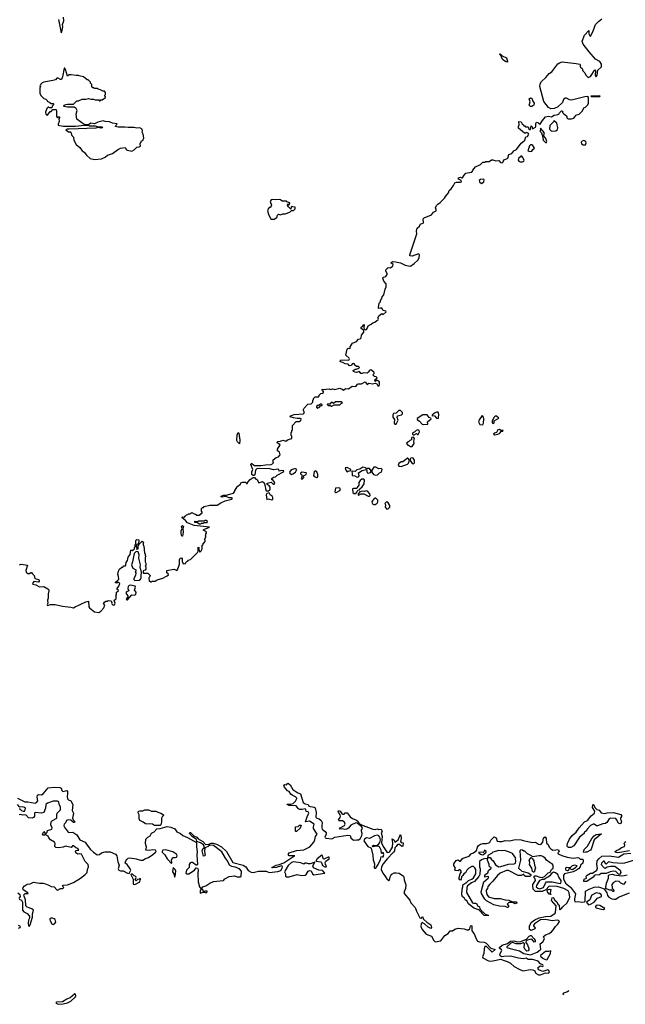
# Model space of a CAD drawing. Extents: x 2240384 to 2404287, y 351326 to 526670.
# Tile 43 of 256: x 2307361 to 2315749, y 352630 to 366262. Entities that reach past the tile are written whole.
import ezdxf

# ---------------------------------------------------------------- set-up
doc = ezdxf.new("R2010")
doc.units = 0

msp = doc.modelspace()

# ---------------------------------------------------------------- linework, layer by layer
at = {"layer": '0CON20XD'}
for points in [[(2307935, 366080), (2307946, 366094), (2307957, 366165), (2307954, 366196), (2307972, 366245), (2307968, 366295)], [(2307900, 366265), (2307935, 366080)], [(2314950, 364895), (2314955, 364890), (2315005, 364890), (2315035, 364900), (2315055, 364920), (2315065, 364940), (2315110, 364955), (2315155, 365000), (2315175, 365040), (2315195, 365050), (2315230, 365085), (2315240, 365105), (2315240, 365175), (2315230, 365185), (2315240, 365195), (2315225, 365200), (2315190, 365195), (2315005, 365147), (2314975, 365153), (2314935, 365175), (2314915, 365174), (2314891, 365155), (2314877, 365113), (2314808, 365052), (2314765, 365031), (2314715, 365026), (2314686, 365045), (2314621, 365131), (2314566, 365335), (2314569, 365375), (2314586, 365405), (2314648, 365462), (2314695, 365515), (2314730, 365540), (2314815, 365649), (2314835, 365665), (2314875, 365676), (2315067, 365657), (2315120, 365645), (2315130, 365635), (2315120, 365625), (2315130, 365605), (2315150, 365585), (2315160, 365555), (2315190, 365525), (2315200, 365495), (2315235, 365460), (2315268, 365475), (2315325, 365567), (2315334, 365554), (2315332, 365495), (2315345, 365470), (2315357, 365493), (2315369, 365565), (2315420, 365610), (2315417, 365645), (2315394, 365684), (2315335, 365716), (2315250, 365815), (2315167, 365925), (2315153, 365965), (2315184, 366046), (2315245, 366110), (2315243, 366065), (2315255, 366038), (2315265, 366032), (2315300, 366095), (2315334, 366195), (2315375, 366237), (2315425, 366275)], [(2314115, 365674), (2314095, 365677), (2314061, 365701), (2314045, 365719), (2314029, 365759), (2314008, 365785), (2314015, 365788), (2314042, 365762), (2314101, 365735), (2314118, 365685), (2314115, 365674)], [(2308395, 364328), (2308495, 364333), (2308545, 364358), (2308575, 364388), (2308645, 364410), (2308715, 364460), (2308758, 364482), (2308822, 364492), (2308841, 364461), (2308853, 364453), (2308915, 364442), (2308948, 364462), (2308982, 364498), (2309015, 364502), (2309035, 364512), (2309028, 364545), (2309050, 364585), (2309065, 364590), (2309079, 364625), (2309071, 364675), (2309058, 364705), (2309063, 364725), (2309056, 364745), (2309026, 364766), (2308985, 364761), (2308945, 364768), (2308865, 364767), (2308815, 364774), (2308724, 364774), (2308690, 364785), (2308692, 364798), (2308710, 364815), (2308705, 364820), (2308645, 364830), (2308605, 364848), (2308545, 364852), (2308515, 364862), (2308445, 364842), (2308395, 364820), (2308345, 364828), (2308312, 364808), (2308255, 364810), (2308153, 364883), (2308144, 364955), (2308157, 365005), (2308144, 365034), (2308115, 365052), (2308025, 365050), (2307978, 365058), (2307971, 365065), (2307975, 365076), (2308002, 365088), (2308025, 365094), (2308108, 365092), (2308152, 365138), (2308175, 365140), (2308225, 365160), (2308275, 365160), (2308315, 365170), (2308345, 365160), (2308385, 365160), (2308405, 365150), (2308455, 365150), (2308465, 365140), (2308475, 365140), (2308485, 365150), (2308505, 365150), (2308550, 365185), (2308550, 365195), (2308540, 365205), (2308540, 365215), (2308550, 365225), (2308548, 365255), (2308535, 365270), (2308513, 365273), (2308482, 365292), (2308448, 365298), (2308435, 365310), (2308398, 365308), (2308385, 365320), (2308375, 365320), (2308360, 365335), (2308360, 365365), (2308340, 365385), (2308340, 365395), (2308308, 365428), (2308295, 365430), (2308245, 365470), (2308183, 365483), (2308175, 365490), (2308145, 365488), (2308075, 365500), (2308045, 365500), (2308025, 365480), (2307995, 365570), (2307985, 365590), (2307975, 365590), (2307955, 365470), (2307940, 365435), (2307924, 365434), (2307895, 365450), (2307875, 365450), (2307855, 365430), (2307822, 365418), (2307693, 365397), (2307672, 365388), (2307652, 365368), (2307650, 365355), (2307640, 365345), (2307650, 365335), (2307642, 365315), (2307640, 365275), (2307642, 365245), (2307655, 365210), (2307695, 365170), (2307725, 365160), (2307740, 365145), (2307743, 365133), (2307777, 365117), (2307795, 365100), (2307825, 365100), (2307830, 365095), (2307828, 365082), (2307810, 365065), (2307808, 365042), (2307775, 365040), (2307765, 365050), (2307755, 365050), (2307735, 365030), (2307717, 364983), (2307722, 364952), (2307745, 364942), (2307785, 364990), (2307795, 364990), (2307822, 365018), (2307865, 365020), (2307872, 364995), (2307871, 364921), (2307885, 364902), (2307900, 364915), (2307910, 364915), (2307912, 364905), (2307903, 364887), (2307907, 364853), (2307892, 364815), (2307895, 364802), (2307910, 364795), (2307966, 364786), (2308135, 364787), (2308255, 364800), (2308315, 364800), (2308326, 364794), (2308407, 364793), (2308447, 364777), (2308485, 364784), (2308506, 364776), (2308500, 364765), (2308485, 364761), (2308445, 364770), (2308415, 364758), (2308045, 364747), (2308020, 364745), (2308000, 364735), (2308035, 364710), (2308065, 364710), (2308070, 364705), (2308085, 364660), (2308107, 364637), (2308112, 364595), (2308142, 364535), (2308193, 364493), (2308227, 364447), (2308255, 364428), (2308287, 364387), (2308335, 364342), (2308395, 364328)], [(2315395, 365200), (2315400, 365205), (2315385, 365208), (2315270, 365205), (2315275, 365200), (2315395, 365200)], [(2314435, 365060), (2314418, 365078), (2314431, 365125), (2314419, 365165), (2314435, 365181), (2314455, 365173), (2314466, 365135), (2314488, 365105), (2314480, 365080), (2314455, 365062), (2314435, 365060)], [(2309566, 358695), (2309576, 358725), (2309576, 358785), (2309585, 358806), (2309600, 358810), (2309612, 358795), (2309610, 358755), (2309620, 358745), (2309620, 358735), (2309625, 358730), (2309657, 358733), (2309660, 358745), (2309675, 358760), (2309690, 358765), (2309695, 358780), (2309725, 358790), (2309824, 358886), (2309833, 358905), (2309832, 358958), (2309840, 358955), (2309840, 358925), (2309847, 358917), (2309850, 358895), (2309855, 358890), (2309875, 358910), (2309888, 358935), (2309890, 358985), (2309900, 358995), (2309900, 359005), (2309930, 359035), (2309930, 359055), (2309920, 359065), (2309940, 359095), (2309938, 359108), (2309930, 359115), (2309938, 359122), (2309940, 359145), (2309950, 359155), (2309950, 359165), (2309940, 359175), (2309900, 359195), (2309910, 359205), (2309990, 359235), (2309775, 359257), (2309685, 359297), (2309659, 359329), (2309611, 359365), (2309610, 359375), (2309615, 359380), (2309645, 359372), (2309652, 359388), (2309672, 359408), (2309688, 359412), (2309695, 359420), (2309715, 359420), (2309745, 359440), (2309775, 359420), (2309798, 359418), (2309815, 359400), (2309845, 359400), (2309890, 359435), (2309890, 359445), (2309880, 359455), (2309880, 359495), (2309892, 359508), (2309905, 359510), (2309915, 359520), (2309995, 359538), (2310095, 359542), (2310145, 359572), (2310205, 359598), (2310298, 359622), (2310310, 359635), (2310295, 359642), (2310264, 359644), (2310215, 359662), (2310208, 359658), (2310165, 359650), (2310152, 359655), (2310152, 359665), (2310185, 359679), (2310225, 359677), (2310251, 359689), (2310320, 359705), (2310340, 359735), (2310340, 359745), (2310370, 359785), (2310370, 359795), (2310418, 359832), (2310425, 359850), (2310438, 359852), (2310445, 359860), (2310495, 359860), (2310502, 359842), (2310515, 359840), (2310522, 359858), (2310554, 359896), (2310595, 359924), (2310612, 359922), (2310632, 359902), (2310645, 359900), (2310675, 359850), (2310725, 359868), (2310745, 359850), (2310762, 359805), (2310764, 359765), (2310775, 359738), (2310805, 359738), (2310825, 359752), (2310830, 359765), (2310828, 359788), (2310816, 359806), (2310788, 359825), (2310790, 359845), (2310845, 359860), (2310872, 359832), (2310885, 359830), (2310893, 359845), (2310890, 359860), (2310865, 359890), (2310855, 359890), (2310855, 359910), (2310875, 359930), (2310905, 359932), (2310926, 359954), (2311015, 360003), (2311018, 360015), (2310985, 360018), (2310955, 360010), (2310948, 360028), (2310935, 360038), (2310875, 360028), (2310825, 360044), (2310655, 360048), (2310644, 360045), (2310629, 360025), (2310618, 359962), (2310609, 359951), (2310595, 359949), (2310576, 359965), (2310578, 360002), (2310588, 360035), (2310563, 360105), (2310565, 360119), (2310575, 360119), (2310597, 360097), (2310615, 360090), (2310705, 360088), (2310765, 360101), (2310846, 360104), (2310878, 360122), (2310870, 360135), (2310872, 360168), (2310915, 360200), (2310945, 360210), (2310968, 360235), (2310960, 360275), (2310932, 360292), (2310930, 360315), (2310970, 360375), (2310922, 360408), (2310938, 360422), (2310975, 360428), (2311005, 360440), (2311045, 360428), (2311080, 360450), (2311130, 360465), (2311130, 360495), (2311120, 360505), (2311120, 360545), (2311130, 360555), (2311130, 360575), (2311138, 360585), (2311140, 360645), (2311192, 360698), (2311235, 360700), (2311242, 360708), (2311255, 360710), (2311260, 360735), (2311245, 360740), (2311205, 360738), (2311155, 360750), (2311108, 360765), (2311112, 360775), (2311164, 360794), (2311290, 360805), (2311300, 360815), (2311300, 360835), (2311290, 360845), (2311290, 360865), (2311298, 360872), (2311300, 360885), (2311353, 360937), (2311397, 360943), (2311408, 360952), (2311420, 360965), (2311420, 360995), (2311428, 361002), (2311430, 361015), (2311455, 361040), (2311498, 361042), (2311508, 361052), (2311510, 361065), (2311530, 361085), (2311555, 361090), (2311568, 361102), (2311570, 361115), (2311550, 361135), (2311550, 361145), (2311595, 361140), (2311605, 361148), (2311645, 361152), (2311665, 361142), (2311695, 361149), (2311712, 361145), (2311725, 361141), (2311795, 361159), (2311827, 361147), (2311845, 361132), (2311875, 361156), (2311915, 361151), (2311965, 361188), (2312015, 361182), (2312040, 361215), (2312055, 361222), (2312095, 361220), (2312145, 361248), (2312175, 361210), (2312195, 361228), (2312245, 361222), (2312285, 361230), (2312305, 361218), (2312322, 361192), (2312339, 361191), (2312346, 361215), (2312342, 361245), (2312335, 361258), (2312315, 361268), (2312303, 361267), (2312282, 361252), (2312280, 361275), (2312310, 361305), (2312298, 361318), (2312275, 361322), (2312250, 361345), (2312270, 361365), (2312270, 361375), (2312235, 361410), (2312215, 361412), (2312205, 361407), (2312189, 361381), (2312175, 361370), (2312125, 361372), (2312105, 361362), (2312085, 361362), (2312065, 361390), (2312025, 361378), (2312005, 361380), (2311982, 361392), (2311978, 361405), (2312005, 361422), (2312025, 361422), (2312060, 361435), (2312068, 361445), (2312055, 361460), (2312025, 361460), (2312000, 361485), (2311996, 361496), (2311985, 361502), (2311964, 361496), (2311958, 361472), (2311935, 361470), (2311924, 361474), (2311912, 361492), (2311868, 361498), (2311837, 361517), (2311800, 361525), (2311808, 361552), (2311920, 361550), (2311927, 361565), (2311923, 361575), (2311880, 361615), (2311898, 361702), (2311908, 361712), (2311935, 361710), (2311940, 361715), (2311938, 361732), (2311968, 361785), (2312025, 361807), (2312051, 361839), (2312078, 361845), (2312091, 361855), (2312097, 361895), (2312126, 361934), (2312129, 361959), (2312090, 361985), (2312090, 362005), (2312108, 362012), (2312125, 362040), (2312130, 362035), (2312128, 361995), (2312138, 361975), (2312145, 361970), (2312165, 361973), (2312180, 361995), (2312187, 362023), (2312230, 362045), (2312253, 362067), (2312278, 362072), (2312305, 362098), (2312325, 362108), (2312330, 362115), (2312322, 362135), (2312338, 362165), (2312375, 362192), (2312395, 362178), (2312438, 362215), (2312430, 362225), (2312397, 362237), (2312375, 362268), (2312355, 362270), (2312332, 362262), (2312328, 362275), (2312338, 362335), (2312355, 362350), (2312363, 362385), (2312377, 362403), (2312380, 362425), (2312406, 362454), (2312421, 362529), (2312438, 362562), (2312436, 362606), (2312405, 362643), (2312390, 362685), (2312393, 362697), (2312430, 362705), (2312452, 362735), (2312452, 362745), (2312430, 362785), (2312432, 362798), (2312465, 362833), (2312495, 362828), (2312529, 362855), (2312532, 362872), (2312502, 362895), (2312525, 362912), (2312565, 362911), (2312637, 362897), (2312701, 362861), (2312745, 362852), (2312775, 362850), (2312825, 362885), (2312876, 362934), (2312892, 362965), (2312898, 363005), (2312885, 363021), (2312795, 362988), (2312765, 362990), (2312762, 363005), (2312861, 363299), (2312856, 363335), (2312864, 363376), (2312896, 363404), (2312910, 363435), (2312935, 363438), (2312948, 363445), (2312952, 363455), (2312950, 363505), (2312963, 363517), (2313065, 363562), (2313094, 363596), (2313130, 363615), (2313130, 363635), (2313118, 363655), (2313133, 363687), (2313151, 363709), (2313185, 363732), (2313245, 363790), (2313258, 363815), (2313298, 363865), (2313310, 363895), (2313335, 363918), (2313368, 363965), (2313387, 364003), (2313409, 364011), (2313468, 364012), (2313482, 364018), (2313475, 364033), (2313440, 364055), (2313433, 364065), (2313437, 364073), (2313465, 364080), (2313485, 364070), (2313495, 364071), (2313515, 364108), (2313542, 364135), (2313615, 364150), (2313630, 364165), (2313635, 364180), (2313676, 364224), (2313745, 364258), (2313775, 364290), (2313805, 364290), (2313815, 364300), (2313865, 364300), (2313895, 364320), (2313915, 364320), (2313955, 364308), (2313995, 364310), (2314020, 364285), (2314045, 364280), (2314058, 364295), (2314068, 364322), (2314095, 364329), (2314120, 364345), (2314137, 364393), (2314179, 364411), (2314205, 364448), (2314241, 364465), (2314305, 364552), (2314326, 364564), (2314356, 364594), (2314372, 364638), (2314396, 364644), (2314413, 364675), (2314405, 364692), (2314375, 364698), (2314365, 364690), (2314352, 364692), (2314271, 364761), (2314268, 364785), (2314278, 364805), (2314275, 364850), (2314305, 364848), (2314322, 364822), (2314338, 364808), (2314345, 364790), (2314355, 364790), (2314365, 364780), (2314398, 364778), (2314408, 364768), (2314410, 364755), (2314425, 364740), (2314435, 364740), (2314445, 364790), (2314458, 364778), (2314465, 364750), (2314506, 364774), (2314511, 364785), (2314509, 364825), (2314519, 364841), (2314539, 364839), (2314565, 364810), (2314602, 364868), (2314643, 364915), (2314685, 364925), (2314725, 364916), (2314765, 364938), (2314815, 364948), (2314830, 364955), (2314835, 364970), (2314865, 365000), (2314880, 364995), (2314880, 364975), (2314892, 364962), (2314940, 364925), (2314940, 364905), (2314950, 364895)], [(2314725, 364718), (2314785, 364722), (2314808, 364742), (2314816, 364766), (2314800, 364830), (2314772, 364852), (2314765, 364868), (2314758, 364852), (2314702, 364795), (2314698, 364748), (2314725, 364718)], [(2314655, 364560), (2314660, 364575), (2314648, 364615), (2314618, 364655), (2314623, 364687), (2314630, 364695), (2314575, 364760), (2314569, 364715), (2314586, 364696), (2314595, 364662), (2314603, 364653), (2314610, 364595), (2314645, 364562), (2314655, 364560)], [(2314425, 364438), (2314455, 364440), (2314467, 364463), (2314490, 364485), (2314469, 364519), (2314455, 364528), (2314435, 364527), (2314420, 364515), (2314400, 364445), (2314425, 364438)], [(2315195, 364528), (2315208, 364555), (2315204, 364575), (2315175, 364588), (2315149, 364581), (2315136, 364564), (2315142, 364542), (2315165, 364529), (2315195, 364528)], [(2314292, 364292), (2314325, 364293), (2314342, 364305), (2314347, 364317), (2314325, 364360), (2314315, 364370), (2314305, 364370), (2314270, 364340), (2314266, 364315), (2314275, 364301), (2314292, 364292)], [(2313755, 363993), (2313789, 364015), (2313794, 364044), (2313786, 364056), (2313745, 364050), (2313723, 364035), (2313727, 364015), (2313755, 363993)], [(2310848, 363498), (2310885, 363502), (2310920, 363525), (2310930, 363555), (2310943, 363567), (2310975, 363560), (2311005, 363572), (2311036, 363574), (2311100, 363595), (2311125, 363620), (2311155, 363620), (2311178, 363645), (2311178, 363668), (2311145, 363670), (2311135, 363680), (2311122, 363668), (2311115, 363640), (2311085, 363670), (2311070, 363695), (2311075, 363710), (2311085, 363700), (2311098, 363702), (2311100, 363725), (2311062, 363742), (2311055, 363750), (2310995, 363748), (2310975, 363768), (2310965, 363770), (2310905, 363767), (2310865, 363772), (2310845, 363767), (2310830, 363745), (2310847, 363695), (2310842, 363678), (2310828, 363662), (2310815, 363660), (2310800, 363645), (2310792, 363615), (2310805, 363570), (2310835, 363510), (2310848, 363498)], [(2311485, 360880), (2311492, 360888), (2311508, 360892), (2311532, 360918), (2311548, 360922), (2311548, 360928), (2311538, 360938), (2311525, 360940), (2311498, 360922), (2311482, 360918), (2311472, 360908), (2311470, 360895), (2311485, 360880)], [(2311685, 360910), (2311715, 360930), (2311795, 360930), (2311812, 360948), (2311830, 360955), (2311815, 360970), (2311735, 360970), (2311705, 360950), (2311695, 360960), (2311675, 360960), (2311655, 360940), (2311625, 360940), (2311620, 360935), (2311635, 360920), (2311665, 360920), (2311675, 360910), (2311685, 360910)], [(2312575, 360660), (2312602, 360715), (2312590, 360755), (2312594, 360776), (2312649, 360791), (2312664, 360806), (2312664, 360825), (2312635, 360850), (2312611, 360849), (2312576, 360814), (2312539, 360811), (2312529, 360791), (2312528, 360758), (2312551, 360725), (2312546, 360675), (2312555, 360660), (2312575, 360660)], [(2312955, 360657), (2313015, 360664), (2313007, 360695), (2313060, 360735), (2313054, 360744), (2313032, 360752), (2313005, 360791), (2312945, 360792), (2312865, 360738), (2312866, 360725), (2312897, 360705), (2312935, 360662), (2312955, 360657)], [(2313155, 360739), (2313162, 360755), (2313164, 360795), (2313155, 360828), (2313135, 360829), (2313106, 360815), (2313073, 360785), (2313072, 360772), (2313085, 360783), (2313105, 360778), (2313134, 360744), (2313155, 360739)], [(2313765, 360651), (2313775, 360656), (2313783, 360675), (2313790, 360735), (2313785, 360757), (2313765, 360780), (2313725, 360720), (2313717, 360695), (2313735, 360659), (2313765, 360651)], [(2313925, 360673), (2313932, 360678), (2313934, 360706), (2313999, 360745), (2313965, 360773), (2313948, 360772), (2313926, 360755), (2313903, 360705), (2313905, 360680), (2313925, 360673)], [(2312815, 360512), (2312825, 360512), (2312855, 360532), (2312869, 360519), (2312880, 360520), (2312896, 360555), (2312892, 360575), (2312875, 360581), (2312854, 360576), (2312832, 360555), (2312807, 360543), (2312801, 360535), (2312803, 360523), (2312815, 360512)], [(2313935, 360516), (2313985, 360525), (2314005, 360532), (2314035, 360564), (2314050, 360565), (2314057, 360575), (2314025, 360576), (2314005, 360587), (2313985, 360583), (2313965, 360548), (2313934, 360536), (2313924, 360525), (2313935, 360516)], [(2310405, 360391), (2310378, 360415), (2310370, 360435), (2310372, 360515), (2310385, 360546), (2310396, 360536), (2310409, 360441), (2310405, 360391)], [(2312775, 360351), (2312795, 360353), (2312823, 360395), (2312819, 360425), (2312831, 360465), (2312815, 360481), (2312792, 360475), (2312786, 360465), (2312787, 360445), (2312763, 360437), (2312744, 360416), (2312722, 360405), (2312718, 360395), (2312735, 360370), (2312745, 360372), (2312775, 360351)], [(2312645, 360074), (2312732, 360108), (2312748, 360122), (2312760, 360165), (2312735, 360190), (2312725, 360190), (2312709, 360171), (2312665, 360140), (2312645, 360140), (2312610, 360115), (2312603, 360095), (2312610, 360080), (2312645, 360074)], [(2312815, 360111), (2312828, 360125), (2312829, 360165), (2312809, 360189), (2312784, 360196), (2312769, 360181), (2312768, 360158), (2312798, 360115), (2312815, 360111)], [(2311125, 359967), (2311145, 359972), (2311181, 359995), (2311198, 360035), (2311180, 360045), (2311165, 360045), (2311121, 360029), (2311098, 359995), (2311100, 359985), (2311125, 359967)], [(2311895, 360000), (2311908, 360012), (2311948, 360022), (2311948, 360035), (2311895, 360062), (2311868, 360055), (2311877, 360025), (2311895, 360000)], [(2312035, 359929), (2312055, 359932), (2312062, 359948), (2312052, 359988), (2312105, 360021), (2312162, 360032), (2312175, 359990), (2312185, 359983), (2312218, 359992), (2312230, 360005), (2312230, 360015), (2312205, 360046), (2312174, 360046), (2312165, 360040), (2312153, 360055), (2312115, 360066), (2312070, 360040), (2312032, 360028), (2312005, 360007), (2311965, 360010), (2311960, 360005), (2311967, 359977), (2311965, 359950), (2312002, 359945), (2312035, 359929)], [(2312295, 359957), (2312315, 359960), (2312345, 359988), (2312365, 359998), (2312376, 360014), (2312379, 360035), (2312366, 360046), (2312335, 360044), (2312295, 360066), (2312267, 360065), (2312240, 360025), (2312240, 359995), (2312263, 359963), (2312295, 359957)], [(2311275, 359900), (2311296, 359924), (2311290, 359945), (2311330, 359965), (2311332, 359982), (2311327, 359987), (2311275, 359998), (2311250, 359985), (2311250, 359975), (2311262, 359965), (2311272, 359945), (2311260, 359905), (2311275, 359900)], [(2311475, 359924), (2311488, 359932), (2311490, 359965), (2311475, 360001), (2311455, 360014), (2311440, 360000), (2311432, 359952), (2311440, 359935), (2311475, 359924)], [(2311991, 359701), (2312015, 359703), (2312032, 359718), (2312044, 359746), (2312065, 359752), (2312070, 359765), (2312102, 359795), (2312132, 359835), (2312138, 359885), (2312125, 359899), (2312099, 359901), (2312075, 359882), (2312059, 359855), (2312056, 359815), (2312034, 359786), (2312030, 359770), (2311985, 359771), (2311969, 359765), (2311975, 359714), (2311991, 359701)], [(2311745, 359714), (2311797, 359743), (2311802, 359755), (2311796, 359776), (2311775, 359782), (2311736, 359774), (2311726, 359725), (2311735, 359714), (2311745, 359714)], [(2310855, 359613), (2310866, 359624), (2310866, 359646), (2310857, 359667), (2310828, 359685), (2310815, 359712), (2310785, 359702), (2310773, 359685), (2310785, 359620), (2310805, 359627), (2310855, 359613)], [(2312205, 359663), (2312214, 359675), (2312211, 359695), (2312176, 359736), (2312165, 359741), (2312135, 359728), (2312105, 359734), (2312074, 359726), (2312049, 359695), (2312048, 359685), (2312055, 359680), (2312092, 359698), (2312126, 359696), (2312185, 359664), (2312205, 359663)], [(2312265, 359549), (2312285, 359550), (2312313, 359567), (2312322, 359585), (2312320, 359610), (2312295, 359637), (2312285, 359637), (2312260, 359620), (2312239, 359591), (2312241, 359571), (2312252, 359555), (2312265, 359549)], [(2312445, 359486), (2312465, 359489), (2312488, 359512), (2312487, 359535), (2312460, 359580), (2312446, 359586), (2312435, 359584), (2312419, 359565), (2312426, 359545), (2312423, 359513), (2312445, 359486)], [(2309615, 359113), (2309605, 359113), (2309601, 359121), (2309596, 359155), (2309598, 359185), (2309610, 359215), (2309603, 359245), (2309615, 359258), (2309628, 359245), (2309618, 359215), (2309626, 359166), (2309615, 359113)], [(2309865, 359282), (2309878, 359292), (2309905, 359292), (2309915, 359300), (2309955, 359300), (2309960, 359315), (2309945, 359330), (2309925, 359330), (2309915, 359320), (2309835, 359320), (2309825, 359310), (2309795, 359310), (2309785, 359320), (2309780, 359315), (2309783, 359303), (2309825, 359300), (2309845, 359282), (2309865, 359282)], [(2307360, 358715), (2307382, 358722), (2307468, 358708), (2307447, 358635), (2307451, 358611), (2307475, 358592), (2307497, 358593), (2307515, 358610), (2307525, 358610), (2307532, 358592), (2307560, 358565), (2307570, 358525), (2307625, 358512), (2307632, 358488), (2307620, 358475), (2307558, 358482), (2307538, 358455), (2307542, 358445), (2307586, 358436), (2307635, 358410), (2307695, 358412), (2307752, 358382), (2307765, 358368), (2307766, 358354), (2307753, 358315), (2307757, 358255), (2307746, 358224), (2307749, 358185), (2307741, 358165), (2307745, 358152), (2307787, 358163), (2307853, 358167), (2307955, 358141), (2308068, 358128), (2308105, 358118), (2308127, 358133), (2308275, 358202), (2308315, 358210), (2308320, 358135), (2308327, 358117), (2308395, 358063), (2308455, 358052), (2308486, 358074), (2308525, 358120), (2308540, 358155), (2308523, 358177), (2308534, 358196), (2308555, 358210), (2308577, 358213), (2308585, 358220), (2308628, 358218), (2308638, 358195), (2308632, 358185), (2308637, 358175), (2308655, 358157), (2308675, 358161), (2308681, 358185), (2308670, 358225), (2308697, 358245), (2308698, 358285), (2308690, 358295), (2308700, 358305), (2308700, 358335), (2308728, 358355), (2308725, 358370), (2308712, 358372), (2308710, 358385), (2308735, 358420), (2308748, 358455), (2308735, 358470), (2308715, 358470), (2308705, 358462), (2308690, 358465), (2308690, 358475), (2308720, 358500), (2308732, 358518), (2308730, 358555), (2308720, 358585), (2308730, 358625), (2308745, 358652), (2308775, 358680), (2308788, 358682), (2308805, 358700), (2308825, 358702), (2308833, 358715), (2308836, 358745), (2308854, 358775), (2308865, 358820), (2308890, 358855), (2308900, 358915), (2308915, 358920), (2308925, 358910), (2308950, 358935), (2308950, 358955), (2308960, 358965), (2308960, 358995), (2308970, 359005), (2308968, 359052), (2308983, 359067), (2309010, 359060), (2309013, 359045), (2309008, 359012), (2308998, 359002), (2308982, 358998), (2308978, 358982), (2308970, 358975), (2308990, 358945), (2308980, 358935), (2308985, 358930), (2309000, 358935), (2309000, 358975), (2309010, 358985), (2309012, 358998), (2309055, 359040), (2309080, 359025), (2309070, 359015), (2309070, 358985), (2309080, 358975), (2309090, 358875), (2309100, 358865), (2309100, 358845), (2309108, 358835), (2309100, 358815), (2309100, 358755), (2309110, 358735), (2309110, 358705), (2309100, 358695), (2309110, 358685), (2309110, 358655), (2309098, 358642), (2309082, 358638), (2309072, 358628), (2309070, 358605), (2309075, 358600), (2309135, 358600), (2309168, 358568), (2309158, 358542), (2309150, 358535), (2309155, 358490), (2309165, 358490), (2309175, 358480), (2309185, 358480), (2309195, 358490), (2309235, 358490), (2309263, 358507), (2309345, 358530), (2309392, 358558), (2309405, 358560), (2309420, 358575), (2309418, 358588), (2309400, 358605), (2309400, 358635), (2309495, 358654), (2309525, 358647), (2309535, 358638), (2309545, 358643), (2309566, 358695)], [(2308955, 358499), (2309015, 358502), (2309036, 358514), (2309044, 358536), (2309043, 358585), (2309050, 358595), (2309050, 358615), (2309042, 358625), (2309030, 358685), (2309033, 358715), (2309012, 358805), (2309014, 358854), (2309000, 358895), (2308975, 358900), (2308948, 358872), (2308924, 358755), (2308909, 358715), (2308930, 358670), (2308970, 358645), (2308970, 358625), (2308962, 358618), (2308968, 358605), (2308964, 358565), (2308942, 358525), (2308942, 358512), (2308955, 358499)], [(2308845, 358228), (2308855, 358230), (2308915, 358298), (2308945, 358293), (2308968, 358305), (2308976, 358335), (2308953, 358365), (2308963, 358405), (2308958, 358418), (2308895, 358434), (2308875, 358427), (2308863, 358415), (2308857, 358385), (2308873, 358355), (2308840, 358339), (2308832, 358325), (2308838, 358308), (2308860, 358285), (2308858, 358272), (2308837, 358245), (2308845, 358228)], [(2309867, 354865), (2309815, 354882), (2309811, 354911), (2309749, 354955), (2309714, 354995), (2309715, 355010), (2309725, 355008), (2309774, 354963), (2309815, 354942), (2309832, 354922), (2309895, 354882), (2309934, 354844), (2309982, 354848), (2310015, 354861), (2310042, 354862), (2310087, 354847), (2310155, 354808), (2310225, 354744), (2310314, 354594), (2310458, 354558), (2310491, 354531), (2310524, 354484), (2310565, 354457), (2310595, 354456), (2310667, 354473), (2310773, 354473), (2310815, 354454), (2310937, 354467), (2310976, 354484), (2310994, 354515), (2311000, 354535), (2310995, 354542), (2310985, 354547), (2310912, 354522), (2310865, 354517), (2310853, 354525), (2310912, 354558), (2310956, 354564), (2311020, 354590), (2311158, 354682), (2311170, 354685), (2311095, 354686), (2311080, 354705), (2311094, 354725), (2311195, 354757), (2311295, 354767), (2311379, 354811), (2311435, 354876), (2311448, 354905), (2311457, 354955), (2311479, 354985), (2311431, 355065), (2311429, 355085), (2311439, 355125), (2311375, 355167), (2311325, 355154), (2311318, 355158), (2311341, 355225), (2311366, 355275), (2311355, 355293), (2311329, 355299), (2311324, 355325), (2311315, 355336), (2311275, 355325), (2311240, 355325), (2311220, 355335), (2311189, 355379), (2311095, 355382), (2311063, 355395), (2311065, 355400), (2311115, 355399), (2311148, 355412), (2311179, 355441), (2311197, 355477), (2311198, 355485), (2311181, 355501), (2311133, 355525), (2311115, 355541), (2311092, 355575), (2311072, 355585), (2311028, 355635), (2311020, 355665), (2311030, 355675), (2311055, 355670), (2311075, 355690), (2311085, 355686), (2311105, 355669), (2311146, 355606), (2311215, 355558), (2311250, 355545), (2311286, 355425), (2311315, 355407), (2311358, 355398), (2311365, 355374), (2311439, 355359), (2311455, 355348), (2311467, 355287), (2311462, 355222), (2311475, 355208), (2311507, 355197), (2311537, 355175), (2311548, 355145), (2311547, 355103), (2311544, 355074), (2311550, 355055), (2311593, 355023), (2311605, 355005), (2311605, 354985), (2311589, 354945), (2311593, 354935), (2311605, 354928), (2311685, 354923), (2311726, 354944), (2311905, 354972), (2311937, 354965), (2311947, 354935), (2311985, 354904), (2312025, 354909), (2312055, 354905), (2312075, 354919), (2312101, 354965), (2312104, 354995), (2312093, 355025), (2312093, 355045), (2312110, 355065), (2312098, 355088), (2312037, 355137), (2312015, 355140), (2311945, 355112), (2311915, 355070), (2311890, 355055), (2311865, 355052), (2311825, 355060), (2311794, 355054), (2311788, 355058), (2311798, 355075), (2311858, 355105), (2311870, 355125), (2311860, 355150), (2311831, 355171), (2311785, 355170), (2311780, 355175), (2311778, 355185), (2311800, 355215), (2311802, 355235), (2311798, 355255), (2311775, 355290), (2311770, 355305), (2311775, 355312), (2311798, 355305), (2311821, 355271), (2311835, 355260), (2311855, 355260), (2311868, 355282), (2311895, 355280), (2311937, 355227), (2311971, 355201), (2312025, 355181), (2312043, 355165), (2312063, 355133), (2312094, 355114), (2312254, 355054), (2312285, 355051), (2312305, 355060), (2312335, 355049), (2312365, 355054), (2312381, 355025), (2312366, 355005), (2312381, 354951), (2312373, 354865), (2312393, 354813), (2312452, 354732), (2312475, 354735), (2312489, 354745), (2312523, 354805), (2312531, 354865), (2312520, 354920), (2312545, 354900), (2312558, 354878), (2312565, 354877), (2312604, 354905), (2312625, 354964), (2312635, 354976), (2312641, 354971), (2312643, 354925), (2312636, 354885), (2312645, 354870), (2312670, 354865), (2312665, 354820), (2312655, 354813), (2312620, 354840), (2312595, 354842), (2312577, 354813), (2312556, 354795), (2312550, 354755), (2312540, 354735), (2312450, 354645), (2312393, 354575), (2312372, 354535), (2312369, 354495), (2312389, 354445), (2312420, 354410), (2312445, 354367), (2312475, 354342), (2312482, 354348), (2312490, 354395), (2312500, 354415), (2312515, 354432), (2312545, 354448), (2312575, 354451), (2312615, 354445), (2312675, 354405), (2312683, 354393), (2312688, 354355), (2312711, 354285), (2312706, 354233), (2312686, 354185), (2312687, 354165), (2312763, 354073), (2312779, 354035), (2312839, 353969), (2312855, 353919), (2312904, 353825), (2312925, 353822), (2312935, 353838), (2312945, 353840), (2312950, 353815), (2312959, 353805), (2312998, 353768), (2313055, 353732), (2313066, 353694), (2313055, 353681), (2313020, 353700), (2312966, 353745), (2312935, 353764), (2312921, 353745), (2312917, 353705), (2312935, 353664), (2312991, 353601), (2313062, 353572), (2313095, 353512), (2313115, 353493), (2313195, 353508), (2313247, 353583), (2313295, 353611), (2313323, 353647), (2313355, 353646), (2313389, 353671), (2313435, 353686), (2313515, 353673), (2313555, 353659), (2313575, 353660), (2313595, 353675), (2313605, 353712), (2313615, 353721), (2313624, 353714), (2313624, 353645), (2313657, 353605), (2313684, 353534), (2313703, 353505), (2313728, 353495), (2313795, 353491), (2313823, 353475), (2313886, 353406), (2313947, 353387), (2313905, 353350), (2313855, 353401), (2313825, 353430), (2313805, 353432), (2313792, 353398), (2313789, 353335), (2313770, 353285), (2313775, 353272), (2313845, 353234), (2313867, 353227), (2313915, 353231), (2314025, 353254), (2314055, 353239), (2314113, 353223), (2314158, 353198), (2314211, 353155), (2314278, 353115), (2314330, 353095), (2314435, 353113), (2314469, 353109), (2314494, 353094), (2314503, 353065), (2314513, 353055), (2314545, 353038), (2314575, 353038), (2314645, 353064), (2314685, 353063), (2314695, 353070), (2314697, 353085), (2314685, 353103), (2314675, 353107), (2314605, 353086), (2314581, 353091), (2314549, 353109), (2314540, 353120), (2314538, 353135), (2314550, 353150), (2314575, 353161), (2314605, 353154), (2314611, 353165), (2314605, 353175), (2314575, 353190), (2314541, 353225), (2314483, 353245), (2314465, 353251), (2314405, 353252), (2314375, 353268), (2314335, 353260), (2314267, 353267), (2314157, 353297), (2314068, 353292), (2314045, 353286), (2314025, 353296), (2314012, 353315), (2314016, 353334), (2314040, 353375), (2314036, 353386), (2314008, 353405), (2314008, 353415), (2314045, 353450), (2314117, 353473), (2314160, 353505), (2314205, 353507), (2314255, 353493), (2314302, 353498), (2314378, 353532), (2314415, 353572), (2314435, 353583), (2314445, 353582), (2314487, 353537), (2314500, 353515), (2314500, 353495), (2314485, 353490), (2314457, 353527), (2314445, 353533), (2314375, 353512), (2314371, 353485), (2314396, 353455), (2314413, 353403), (2314413, 353385), (2314405, 353371), (2314385, 353367), (2314356, 353395), (2314346, 353415), (2314351, 353465), (2314335, 353480), (2314295, 353468), (2314235, 353469), (2314185, 353484), (2314162, 353478), (2314107, 353425), (2314108, 353415), (2314155, 353402), (2314285, 353370), (2314345, 353335), (2314435, 353316), (2314528, 353352), (2314570, 353385), (2314578, 353395), (2314570, 353465), (2314605, 353494), (2314628, 353535), (2314625, 353550), (2314610, 353565), (2314645, 353590), (2314695, 353610), (2314725, 353631), (2314755, 353665), (2314781, 353709), (2314815, 353740), (2314835, 353777), (2314825, 353790), (2314805, 353796), (2314735, 353786), (2314642, 353802), (2314575, 353797), (2314490, 353745), (2314477, 353725), (2314477, 353715), (2314498, 353685), (2314496, 353675), (2314445, 353653), (2314423, 353665), (2314421, 353715), (2314451, 353765), (2314495, 353799), (2314555, 353828), (2314645, 353844), (2314715, 353852), (2314775, 353890), (2314782, 353905), (2314790, 353991), (2314726, 354065), (2314736, 354104), (2314745, 354109), (2314755, 354104), (2314772, 354072), (2314799, 354049), (2314815, 354017), (2314832, 354002), (2314835, 353945), (2314845, 353938), (2314865, 353954), (2314881, 353979), (2314945, 354036), (2314982, 354115), (2314969, 354175), (2314955, 354201), (2314895, 354234), (2314805, 354262), (2314695, 354266), (2314646, 354214), (2314595, 354191), (2314505, 354192), (2314485, 354208), (2314473, 354225), (2314468, 354275), (2314470, 354290), (2314503, 354345), (2314502, 354365), (2314482, 354385), (2314495, 354410), (2314515, 354410), (2314565, 354388), (2314595, 354387), (2314631, 354399), (2314682, 354448), (2314709, 354461), (2314728, 354495), (2314750, 354515), (2314749, 354555), (2314735, 354575), (2314708, 354588), (2314657, 354627), (2314640, 354655), (2314605, 354676), (2314584, 354684), (2314556, 354684), (2314465, 354670), (2314450, 354685), (2314394, 354714), (2314355, 354752), (2314345, 354752), (2314326, 354766), (2314302, 354768), (2314287, 354755), (2314296, 354626), (2314270, 354515), (2314314, 354474), (2314405, 354450), (2314440, 354425), (2314440, 354415), (2314425, 354400), (2314368, 354398), (2314350, 354415), (2314345, 354430), (2314305, 354412), (2314265, 354411), (2314133, 354483), (2314105, 354480), (2314016, 354444), (2313980, 354415), (2313915, 354333), (2313872, 354295), (2313845, 354260), (2313840, 354235), (2313822, 354208), (2313820, 354195), (2313831, 354151), (2313855, 354117)], [(2307332, 355482), (2307405, 355449), (2307431, 355431), (2307475, 355431), (2307575, 355414), (2307595, 355422), (2307612, 355445), (2307602, 355498), (2307609, 355525), (2307625, 355536), (2307665, 355532), (2307685, 355542), (2307755, 355628), (2307845, 355636), (2307915, 355633), (2307934, 355624), (2307945, 355592), (2307960, 355575), (2308015, 355590), (2308022, 355575), (2308023, 355545), (2308020, 355505), (2308025, 355475), (2308039, 355459), (2308071, 355445), (2308097, 355395), (2308088, 355315), (2308106, 355275), (2308090, 355205), (2308102, 355182), (2308129, 355155), (2308115, 355146), (2308105, 355148), (2308067, 355177), (2308034, 355186), (2308011, 355175), (2307996, 355144), (2307977, 355125), (2307973, 355105), (2307977, 355087), (2308033, 355013), (2308045, 355008), (2308095, 355012), (2308154, 354975), (2308195, 354905), (2308269, 354875), (2308295, 354831), (2308343, 354773), (2308384, 354735), (2308435, 354701), (2308465, 354702), (2308493, 354727), (2308545, 354741), (2308615, 354739), (2308689, 354709), (2308706, 354686), (2308713, 354657), (2308721, 354601), (2308740, 354555), (2308725, 354505), (2308733, 354485), (2308755, 354476), (2308795, 354476), (2308855, 354446), (2308879, 354441), (2308898, 354485), (2308890, 354505), (2308850, 354565), (2308822, 354585), (2308830, 354615), (2308844, 354636), (2308865, 354653), (2308884, 354656), (2308975, 354645), (2309035, 354626), (2309065, 354626), (2309105, 354649), (2309145, 354664), (2309205, 354704), (2309243, 354735), (2309249, 354745), (2309242, 354762), (2309205, 354770), (2309155, 354758), (2309110, 354765), (2309119, 354805), (2309103, 354855), (2309108, 354915), (2309137, 354945), (2309166, 354964), (2309185, 354999), (2309225, 355017), (2309262, 355058), (2309305, 355064), (2309405, 355093), (2309452, 355082), (2309511, 355061), (2309535, 355018), (2309586, 354996), (2309621, 354965), (2309687, 354937), (2309808, 354868), (2309808, 354815), (2309820, 354735), (2309816, 354695), (2309823, 354567), (2309815, 354556), (2309805, 354555), (2309755, 354592), (2309735, 354595), (2309721, 354589), (2309710, 354565), (2309709, 354525), (2309670, 354485), (2309663, 354445), (2309674, 354434), (2309705, 354436), (2309784, 354486), (2309805, 354518), (2309825, 354515), (2309833, 354495), (2309828, 354435), (2309834, 354324), (2309850, 354255), (2309872, 354225), (2309859, 354205), (2309859, 354175), (2309865, 354167), (2309895, 354183), (2309915, 354183), (2309945, 354172), (2309959, 354185), (2309957, 354195), (2309930, 354195), (2309915, 354188), (2309905, 354190), (2309897, 354215), (2309880, 354230), (2309878, 354235), (2309897, 354255), (2309939, 354271), (2309993, 354307), (2310045, 354330), (2310185, 354344), (2310202, 354365), (2310263, 354397), (2310335, 354408), (2310375, 354394), (2310415, 354393), (2310426, 354405), (2310431, 354471), (2310405, 354505), (2310345, 354530), (2310299, 354539), (2310266, 354556), (2310237, 354617), (2310209, 354655), (2310161, 354742), (2310047, 354827), (2309995, 354834), (2309973, 354815), (2309926, 354794), (2309919, 354745), (2309928, 354695), (2309920, 354685), (2309905, 354682), (2309889, 354755), (2309895, 354780), (2309914, 354796), (2309917, 354813), (2309907, 354837), (2309867, 354865)], [(2307355, 355336), (2307365, 355334), (2307384, 355314), (2307408, 355302), (2307426, 355304), (2307438, 355322), (2307441, 355345), (2307428, 355355), (2307405, 355362), (2307361, 355361), (2307331, 355395)], [(2307355, 354084), (2307385, 354073), (2307398, 354045), (2307398, 353935), (2307419, 353909), (2307462, 353885), (2307495, 353852), (2307495, 353824), (2307484, 353796), (2307476, 353755), (2307482, 353715), (2307495, 353713), (2307505, 353728), (2307540, 353835), (2307537, 353883), (2307550, 353935), (2307530, 353950), (2307465, 353975), (2307444, 353995), (2307441, 354075), (2307421, 354125), (2307420, 354145), (2307435, 354166), (2307477, 354165), (2307473, 354175), (2307411, 354215), (2307406, 354225), (2307410, 354245), (2307424, 354265), (2307465, 354293), (2307505, 354299), (2307551, 354319), (2307635, 354308), (2307685, 354309), (2307719, 354299), (2307765, 354280), (2307795, 354259), (2307838, 354258), (2307875, 354213), (2307885, 354212), (2307925, 354233), (2307957, 354235), (2307970, 354245), (2307954, 354265), (2307965, 354281), (2308025, 354285), (2308104, 354315), (2308204, 354375), (2308268, 354425), (2308296, 354455), (2308301, 354495), (2308316, 354535), (2308310, 354565), (2308267, 354607), (2308215, 354708), (2308195, 354712), (2308165, 354707), (2308139, 354729), (2308132, 354745), (2308141, 354759), (2308180, 354765), (2308168, 354785), (2308139, 354798), (2308104, 354826), (2308094, 354825), (2308075, 354799), (2307995, 354819), (2307964, 354806), (2307905, 354794), (2307860, 354800), (2307849, 354815), (2307851, 354855), (2307845, 354875), (2307788, 354908), (2307764, 354934), (2307755, 354958), (2307715, 354980), (2307705, 354970), (2307685, 354972), (2307678, 354985), (2307680, 354995), (2307695, 355020), (2307710, 355005), (2307715, 354990), (2307742, 355015), (2307748, 355035), (2307808, 355055), (2307810, 355075), (2307793, 355115), (2307796, 355154), (2307814, 355176), (2307875, 355205), (2307873, 355255), (2307879, 355275), (2307926, 355324), (2307924, 355365), (2307909, 355395), (2307901, 355435), (2307885, 355442), (2307825, 355443), (2307745, 355415), (2307722, 355395), (2307719, 355345), (2307695, 355284), (2307665, 355275), (2307575, 355286), (2307568, 355275), (2307564, 355235), (2307552, 355215), (2307535, 355205), (2307485, 355210), (2307444, 355254), (2307405, 355250), (2307372, 355258), (2307355, 355252)], [(2314995, 354801), (2314962, 354802), (2314949, 354809), (2314942, 354822), (2314949, 354855), (2314976, 354915), (2315013, 354965), (2315069, 355011), (2315111, 355075), (2315145, 355114), (2315185, 355154), (2315225, 355174), (2315275, 355237), (2315320, 355275), (2315328, 355305), (2315294, 355355), (2315298, 355392), (2315305, 355400), (2315330, 355350), (2315356, 355326), (2315386, 355316), (2315415, 355282), (2315465, 355270), (2315495, 355280), (2315585, 355286), (2315686, 355256), (2315700, 355235), (2315683, 355213), (2315683, 355195), (2315698, 355165), (2315686, 355134), (2315675, 355129), (2315655, 355137), (2315628, 355188), (2315615, 355202), (2315545, 355209), (2315525, 355197), (2315493, 355145), (2315475, 355131), (2315435, 355130), (2315365, 355099), (2315350, 355100), (2315315, 355123), (2315305, 355122), (2315265, 355107), (2315225, 355060), (2315195, 355022), (2315180, 355015), (2315180, 354995), (2315113, 354945), (2315035, 354824), (2314995, 354801)], [(2309245, 355104), (2309228, 355105), (2309201, 355122), (2309105, 355128), (2309073, 355153), (2309025, 355174), (2309016, 355196), (2309016, 355255), (2309002, 355282), (2309008, 355302), (2309025, 355309), (2309065, 355308), (2309095, 355321), (2309145, 355322), (2309185, 355306), (2309245, 355304), (2309275, 355288), (2309315, 355277), (2309354, 355255), (2309354, 355245), (2309334, 355226), (2309324, 355205), (2309326, 355155), (2309315, 355115), (2309305, 355107), (2309245, 355104)], [(2311185, 355020), (2311180, 355025), (2311180, 355085), (2311217, 355093), (2311235, 355108), (2311255, 355110), (2311260, 355105), (2311245, 355070), (2311195, 355022), (2311185, 355020)], [(2315175, 354730), (2315170, 354755), (2315180, 354765), (2315180, 354775), (2315225, 354818), (2315284, 354925), (2315315, 354960), (2315345, 354981), (2315418, 354988), (2315319, 354905), (2315275, 354777), (2315265, 354764), (2315215, 354734), (2315195, 354738), (2315175, 354730)], [(2312274, 354514), (2312285, 354514), (2312299, 354525), (2312325, 354564), (2312357, 354635), (2312365, 354672), (2312375, 354678), (2312385, 354671), (2312395, 354673), (2312406, 354705), (2312395, 354733), (2312375, 354718), (2312371, 354721), (2312367, 354765), (2312345, 354812), (2312325, 354820), (2312295, 354820), (2312255, 354808), (2312248, 354815), (2312248, 354825), (2312260, 354835), (2312305, 354830), (2312335, 354850), (2312349, 354871), (2312360, 354905), (2312350, 354945), (2312335, 354964), (2312315, 354970), (2312275, 354962), (2312205, 354927), (2312165, 354936), (2312135, 354915), (2312125, 354895), (2312182, 354815), (2312226, 354796), (2312230, 354790), (2312250, 354695), (2312255, 354630), (2312273, 354575), (2312270, 354525), (2312274, 354514)], [(2313855, 354117), (2313934, 354094), (2314015, 354094), (2314085, 354076), (2314135, 354072), (2314185, 354050), (2314235, 354048), (2314245, 354040), (2314245, 354030), (2314225, 354023), (2314185, 354040), (2314135, 354040), (2314110, 354015), (2314130, 353995), (2314132, 353985), (2314128, 353972), (2314115, 353968), (2314085, 353983), (2314005, 353987), (2313928, 354005), (2313825, 354064), (2313804, 354085), (2313757, 354165), (2313752, 354185), (2313790, 354325), (2313850, 354375), (2313860, 354395), (2313845, 354400), (2313805, 354392), (2313803, 354415), (2313815, 354432), (2313845, 354450), (2313855, 354480), (2313890, 354515), (2313890, 354525), (2313875, 354530), (2313863, 354543), (2313862, 354565), (2313838, 354625), (2313840, 354650), (2313855, 354660), (2313875, 354660), (2313894, 354634), (2313918, 354615), (2313951, 354561), (2313995, 354533), (2314024, 354536), (2314132, 354568), (2314210, 354575), (2314228, 354585), (2314231, 354611), (2314228, 354645), (2314232, 354655), (2314185, 354718), (2314145, 354738), (2314075, 354759), (2314045, 354754), (2313995, 354757), (2313915, 354737), (2313895, 354718), (2313845, 354690), (2313840, 354650), (2313790, 354645), (2313755, 354630), (2313730, 354605), (2313727, 354535), (2313737, 354505), (2313732, 354425), (2313719, 354401), (2313660, 354330), (2313619, 354311), (2313565, 354270), (2313552, 354245), (2313547, 354177), (2313634, 354034), (2313645, 354028), (2313675, 354032), (2313693, 354023), (2313703, 353993), (2313728, 353978), (2313732, 353952), (2313755, 353930), (2313762, 353912), (2313775, 353910), (2313809, 353879), (2313850, 353865), (2313850, 353855), (2313795, 353858), (2313718, 353938), (2313652, 353962), (2313575, 354020), (2313554, 354064), (2313532, 354075), (2313518, 354105), (2313495, 354120), (2313484, 354144), (2313488, 354225), (2313500, 354255), (2313500, 354285), (2313510, 354295), (2313555, 354322), (2313575, 354342), (2313625, 354360), (2313645, 354380), (2313677, 354435), (2313678, 354495), (2313665, 354520), (2313645, 354538), (2313625, 354538), (2313580, 354515), (2313552, 354485), (2313535, 354450), (2313510, 354435), (2313500, 354415), (2313480, 354395), (2313475, 354360), (2313465, 354350), (2313455, 354352), (2313448, 354365), (2313448, 354385), (2313462, 354435), (2313480, 354465), (2313468, 354488), (2313455, 354498), (2313434, 354476), (2313395, 354484), (2313388, 354495), (2313398, 354515), (2313375, 354550), (2313373, 354575), (2313405, 354622), (2313435, 354630), (2313455, 354610), (2313465, 354610), (2313488, 354645), (2313502, 354655), (2313585, 354683), (2313615, 354713), (2313645, 354728), (2313689, 354761), (2313700, 354805), (2313715, 354827), (2313742, 354845), (2313775, 354856), (2313825, 354856), (2313858, 354865), (2313870, 354875), (2313885, 354902), (2313933, 354947), (2313958, 354935), (2313975, 354890), (2314005, 354883), (2314045, 354884), (2314085, 354898), (2314148, 354892), (2314225, 354911), (2314305, 354907), (2314335, 354899), (2314465, 354872), (2314503, 354873), (2314548, 354845), (2314568, 354842), (2314585, 354848), (2314607, 354873), (2314616, 354934), (2314637, 354947), (2314654, 354924), (2314655, 354860), (2314682, 354842), (2314694, 354804), (2314715, 354783), (2314746, 354766), (2314785, 354767), (2314805, 354775), (2314825, 354769), (2314834, 354746), (2314812, 354725), (2314820, 354715), (2314870, 354690), (2314945, 354666), (2315026, 354654), (2315090, 354660), (2315106, 354656), (2315125, 354640), (2315158, 354638), (2315163, 354615), (2315160, 354585), (2315128, 354555), (2315122, 354535), (2315100, 354505), (2315072, 354485), (2315025, 354464), (2314906, 354434), (2314894, 354417), (2314893, 354365), (2314920, 354305), (2314991, 354251), (2315058, 354158), (2315045, 354092), (2315045, 354065), (2315055, 354049), (2315095, 354054), (2315145, 354045), (2315183, 354047), (2315192, 354055), (2315196, 354194), (2315246, 354224), (2315315, 354252), (2315374, 354254), (2315405, 354249), (2315457, 354227), (2315491, 354171), (2315501, 354135), (2315522, 354115), (2315561, 354091), (2315595, 354084), (2315615, 354086), (2315655, 354114), (2315808, 354175)], [(2315805, 354753), (2315645, 354727), (2315612, 354732), (2315610, 354745), (2315625, 354760), (2315658, 354772), (2315695, 354800), (2315738, 354815), (2315742, 354835), (2315734, 354856), (2315740, 354875), (2315755, 354883)], [(2309465, 354579), (2309470, 354595), (2309464, 354625), (2309475, 354656), (2309485, 354663), (2309515, 354660), (2309534, 354666), (2309542, 354685), (2309538, 354705), (2309483, 354743), (2309385, 354770), (2309345, 354764), (2309333, 354747), (2309334, 354735), (2309369, 354699), (2309402, 354645), (2309465, 354579)], [(2313771, 354701), (2313785, 354702), (2313820, 354735), (2313820, 354745), (2313805, 354758), (2313795, 354760), (2313791, 354739), (2313780, 354730), (2313720, 354735), (2313720, 354725), (2313745, 354710), (2313771, 354701)], [(2315876, 354626), (2315738, 354582), (2315705, 354578), (2315578, 354588), (2315515, 354600), (2315485, 354570), (2315470, 354585), (2315470, 354595), (2315455, 354610), (2315445, 354610), (2315418, 354585), (2315414, 354565), (2315455, 354518), (2315470, 354515), (2315498, 354532), (2315545, 354541), (2315605, 354540), (2315678, 354488), (2315686, 354454), (2315675, 354430), (2315658, 354428), (2315615, 354467), (2315587, 354473), (2315540, 354465), (2315485, 354439), (2315415, 354441), (2315390, 354420), (2315332, 354418), (2315315, 354408), (2315305, 354388), (2315215, 354331), (2315175, 354332), (2315172, 354345), (2315180, 354360), (2315210, 354375), (2315208, 354402), (2315222, 354418), (2315265, 354444), (2315296, 354444), (2315355, 354489), (2315364, 354515), (2315356, 354566), (2315359, 354615), (2315380, 354645), (2315425, 354680), (2315525, 354686), (2315655, 354666), (2315728, 354712), (2315825, 354720)], [(2311055, 354394), (2311095, 354394), (2311205, 354426), (2311265, 354415), (2311315, 354418), (2311327, 354425), (2311355, 354474), (2311375, 354481), (2311396, 354476), (2311416, 354435), (2311435, 354422), (2311588, 354445), (2311566, 354475), (2311555, 354481), (2311505, 354487), (2311428, 354518), (2311422, 354548), (2311449, 354599), (2311385, 354576), (2311363, 354573), (2311335, 354582), (2311315, 354582), (2311295, 354572), (2311255, 354589), (2311155, 354604), (2311127, 354593), (2311079, 354551), (2311031, 354475), (2311029, 354465), (2311044, 354435), (2311043, 354405), (2311055, 354394)], [(2311605, 354534), (2311612, 354545), (2311594, 354564), (2311592, 354595), (2311600, 354610), (2311646, 354644), (2311648, 354665), (2311635, 354668), (2311575, 354640), (2311565, 354650), (2311555, 354690), (2311545, 354696), (2311481, 354645), (2311461, 354611), (2311531, 354601), (2311541, 354591), (2311555, 354552), (2311588, 354535), (2311605, 354534)], [(2314485, 354460), (2314475, 354460), (2314465, 354470), (2314453, 354515), (2314420, 354565), (2314426, 354594), (2314418, 354625), (2314445, 354660), (2314465, 354642), (2314481, 354615), (2314489, 354555), (2314503, 354517), (2314485, 354460)], [(2308945, 354289), (2308965, 354294), (2309025, 354324), (2309028, 354352), (2309038, 354368), (2309025, 354370), (2309018, 354362), (2308993, 354357), (2308975, 354340), (2308962, 354355), (2308972, 354385), (2308968, 354398), (2308945, 354408), (2308925, 354430), (2308905, 354432), (2308898, 354425), (2308933, 354363), (2308934, 354295), (2308945, 354289)], [(2309505, 354391), (2309513, 354405), (2309523, 354475), (2309513, 354495), (2309485, 354522), (2309475, 354465), (2309499, 354425), (2309505, 354391)], [(2314565, 354229), (2314575, 354234), (2314614, 354246), (2314642, 354308), (2314656, 354324), (2314735, 354324), (2314845, 354302), (2314855, 354307), (2314862, 354325), (2314860, 354345), (2314828, 354388), (2314815, 354426), (2314782, 354452), (2314755, 354457), (2314738, 354452), (2314722, 354438), (2314705, 354408), (2314686, 354394), (2314664, 354386), (2314625, 354358), (2314595, 354357), (2314558, 354342), (2314519, 354275), (2314516, 354255), (2314535, 354237), (2314565, 354229)], [(2314945, 354480), (2314955, 354482), (2314965, 354490), (2314972, 354508), (2314985, 354510), (2314995, 354500), (2315015, 354498), (2315063, 354527), (2315080, 354545), (2315045, 354556), (2315012, 354545), (2314985, 354520), (2314935, 354522), (2314920, 354515), (2314922, 354492), (2314945, 354480)], [(2315755, 354328), (2315725, 354288), (2315686, 354306), (2315665, 354330), (2315617, 354333), (2315585, 354318), (2315558, 354285), (2315568, 354265), (2315568, 354235), (2315587, 354217), (2315590, 354195), (2315585, 354190), (2315575, 354190), (2315555, 354210), (2315535, 354210), (2315495, 354222), (2315480, 354235), (2315478, 354245), (2315486, 354305), (2315516, 354375), (2315517, 354415), (2315525, 354423), (2315565, 354431), (2315595, 354420), (2315695, 354409), (2315735, 354412), (2315775, 354424)], [(2307335, 354171), (2307365, 354150), (2307367, 354123), (2307348, 354095)], [(2314715, 354152), (2314695, 354155), (2314669, 354185), (2314668, 354205), (2314681, 354219), (2314703, 354223), (2314717, 354217), (2314710, 354175), (2314715, 354152)], [(2315245, 354009), (2315265, 354014), (2315316, 354045), (2315363, 354097), (2315417, 354123), (2315421, 354135), (2315415, 354149), (2315392, 354165), (2315346, 354174), (2315285, 354142), (2315278, 354135), (2315256, 354074), (2315210, 354045), (2315235, 354012), (2315245, 354009)], [(2315445, 353944), (2315467, 353955), (2315396, 353996), (2315365, 354003), (2315345, 353997), (2315334, 353985), (2315335, 353975), (2315346, 353964), (2315415, 353946), (2315445, 353944)], [(2307825, 353736), (2307845, 353742), (2307860, 353765), (2307850, 353805), (2307839, 353815), (2307815, 353822), (2307795, 353822), (2307785, 353817), (2307780, 353805), (2307783, 353785), (2307805, 353745), (2307825, 353736)], [(2307345, 353684), (2307368, 353695), (2307370, 353705), (2307365, 353710), (2307345, 353720)], [(2314655, 353247), (2314665, 353250), (2314713, 353335), (2314715, 353368), (2314685, 353360), (2314645, 353360), (2314572, 353305), (2314572, 353295), (2314610, 353265), (2314655, 353247)], [(2314968, 352815), (2314946, 352804), (2314894, 352785), (2314882, 352775), (2314892, 352760)], [(2307895, 352630), (2307965, 352635), (2308025, 352649), (2308067, 352675), (2308135, 352734), (2308140, 352745), (2308135, 352768), (2308125, 352774), (2308061, 352719), (2308015, 352701), (2307955, 352662), (2307869, 352661), (2307862, 352655), (2307867, 352645), (2307895, 352630)]]:
    msp.add_lwpolyline(points, dxfattribs=at)

doc.saveas('drawing.dxf')
